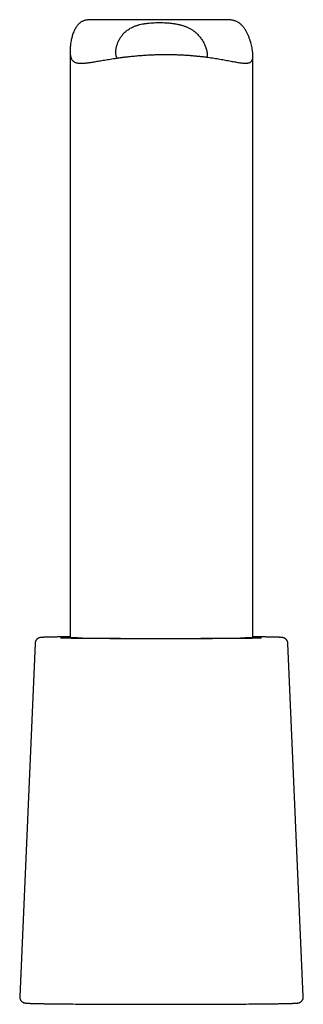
# Model space of a CAD drawing. Header units: millimetres. Extents: x 8 to 1191, y 12 to 1197.
# Tile 49 of 61: x 814 to 837, y 774 to 855. Entities that reach past the tile are written whole.
import ezdxf

# ---------------------------------------------------------------- set-up
doc = ezdxf.new("R2010")
doc.units = ezdxf.units.MM

msp = doc.modelspace()

# ---------------------------------------------------------------- linework, layer by layer
at = {"color": 7, "linetype": 'Continuous', "lineweight": 30}
for p, q in [((831.017, 855.246), (819.923, 855.241)), ((818.204, 852.675), (818.204, 804.504)), ((833.204, 804.504), (833.204, 852.287)), ((815.333, 804.044), (814.076, 775.045)), ((837.331, 775.045), (836.075, 804.044))]:
    msp.add_line(p, q, dxfattribs=at)
at = {"color": 7, "linetype": 'Continuous', "lineweight": 30, "flags": 128}
for points in [[(826.161, 804.427), (825.903, 804.427), (825.645, 804.427), (825.386, 804.427), (825.128, 804.427), (824.87, 804.428), (824.613, 804.428), (824.357, 804.428), (824.101, 804.429), (823.847, 804.429), (823.594, 804.43), (823.342, 804.43), (823.092, 804.431), (822.844, 804.431), (822.597, 804.432), (822.353, 804.433), (822.111, 804.434), (821.872, 804.435), (821.635, 804.436), (821.401, 804.437), (821.17, 804.438), (820.942, 804.439), (820.717, 804.44), (820.496, 804.442), (820.278, 804.443), (820.064, 804.444), (819.854, 804.446), (819.648, 804.447), (819.446, 804.449), (819.248, 804.45), (819.055, 804.452), (818.866, 804.454), (818.682, 804.456), (818.503, 804.457), (818.329, 804.459), (818.159, 804.461), (817.995, 804.463), (817.837, 804.465), (817.683, 804.467), (817.535, 804.469), (817.434, 804.47)], [(819.2, 804.482), (819.28, 804.481), (819.406, 804.479), (819.537, 804.477), (819.672, 804.475), (819.813, 804.474), (819.959, 804.472), (820.109, 804.471), (820.264, 804.469), (820.423, 804.468), (820.586, 804.466), (820.754, 804.465), (820.925, 804.464), (821.101, 804.462), (821.28, 804.461), (821.462, 804.46), (821.648, 804.459), (821.838, 804.458), (822.03, 804.457), (822.226, 804.456), (822.424, 804.455), (822.625, 804.454), (822.828, 804.453), (823.034, 804.452), (823.242, 804.452), (823.452, 804.451), (823.664, 804.45), (823.877, 804.45), (824.092, 804.449), (824.308, 804.449), (824.525, 804.449), (824.744, 804.448), (824.963, 804.448), (825.182, 804.448), (825.402, 804.448), (825.622, 804.448), (825.843, 804.448), (826.063, 804.448)], [(833.907, 804.469), (833.805, 804.468), (833.655, 804.466), (833.499, 804.464), (833.338, 804.462), (833.171, 804.46), (833, 804.458), (832.823, 804.457), (832.642, 804.455), (832.456, 804.453), (832.265, 804.451), (832.07, 804.45), (831.87, 804.448), (831.666, 804.447), (831.458, 804.445), (831.246, 804.444), (831.03, 804.442), (830.811, 804.441), (830.588, 804.44), (830.362, 804.439), (830.132, 804.437), (829.9, 804.436), (829.665, 804.435), (829.427, 804.434), (829.186, 804.433), (828.943, 804.433), (828.698, 804.432), (828.451, 804.431), (828.201, 804.43), (827.951, 804.43), (827.698, 804.429), (827.444, 804.429), (827.189, 804.428), (826.934, 804.428), (826.677, 804.428), (826.419, 804.428), (826.161, 804.427)], [(818.285, 774.444), (818.426, 774.443), (818.649, 774.441), (818.877, 774.439), (819.109, 774.437), (819.346, 774.436), (819.587, 774.434), (819.833, 774.433), (820.082, 774.431), (820.336, 774.43), (820.593, 774.429), (820.853, 774.427), (821.117, 774.426), (821.384, 774.425), (821.654, 774.424), (821.926, 774.423), (822.202, 774.422), (822.479, 774.421), (822.759, 774.42), (823.041, 774.42), (823.325, 774.419), (823.61, 774.419), (823.897, 774.418), (824.185, 774.418), (824.474, 774.417), (824.764, 774.417), (825.055, 774.417), (825.346, 774.417), (825.637, 774.417), (825.928, 774.417), (826.22, 774.417), (826.51, 774.417), (826.801, 774.417), (827.09, 774.417), (827.379, 774.418), (827.666, 774.418), (827.952, 774.419), (828.237, 774.419), (828.519, 774.42), (828.8, 774.421), (829.079, 774.422), (829.355, 774.423), (829.629, 774.423), (829.901, 774.425), (830.169, 774.426), (830.434, 774.427), (830.696, 774.428), (830.955, 774.429), (831.21, 774.431), (831.461, 774.432), (831.708, 774.434), (831.952, 774.435), (832.191, 774.437), (832.425, 774.438), (832.655, 774.44), (832.88, 774.442), (833.1, 774.444), (833.315, 774.446), (833.525, 774.448), (833.578, 774.448)]]:
    msp.add_lwpolyline(points, dxfattribs=at)
at = {"color": 7, "linetype": 'Continuous', "lineweight": 30}
msp.add_arc((826.477, 1286.217), 481.77, 269.95079, 270.67938, dxfattribs=at)
for points, knots in [([(819.923, 855.24), (819.887, 855.24), (819.81, 855.24), (819.696, 855.232), (819.581, 855.218), (819.471, 855.196), (819.367, 855.168), (819.267, 855.132), (819.173, 855.088), (819.082, 855.035), (818.996, 854.972), (818.914, 854.9), (818.838, 854.818), (818.759, 854.719), (818.68, 854.602), (818.602, 854.463), (818.533, 854.316), (818.47, 854.162), (818.415, 854.001), (818.366, 853.836), (818.324, 853.669), (818.286, 853.49), (818.253, 853.302), (818.228, 853.105), (818.211, 852.913), (818.203, 852.727), (818.204, 852.549), (818.217, 852.384), (818.243, 852.235), (818.277, 852.119), (818.315, 852.031), (818.353, 851.965), (818.397, 851.906), (818.448, 851.853), (818.505, 851.807), (818.569, 851.769), (818.64, 851.737), (818.717, 851.711), (818.799, 851.693), (818.885, 851.679), (818.977, 851.671), (819.075, 851.668), (819.18, 851.668), (819.291, 851.673), (819.407, 851.682), (819.535, 851.695), (819.676, 851.711), (819.83, 851.733), (819.992, 851.757), (820.161, 851.784), (820.337, 851.813), (820.52, 851.844), (820.71, 851.877), (820.917, 851.912), (821.142, 851.95), (821.386, 851.99), (821.637, 852.031), (821.897, 852.071), (822.166, 852.11), (822.444, 852.148), (822.727, 852.184), (822.991, 852.215), (823.233, 852.241), (823.451, 852.263), (823.671, 852.284), (823.895, 852.303), (824.121, 852.32), (824.351, 852.336), (824.582, 852.349), (824.737, 852.357), (824.814, 852.361)], [0, 0, 0, 0, 0.009976, 0.021461, 0.033025, 0.044588, 0.055856, 0.067123, 0.078498, 0.089873, 0.10161, 0.113348, 0.125208, 0.137068, 0.152759, 0.168453, 0.184276, 0.200101, 0.216177, 0.232252, 0.248373, 0.264495, 0.283463, 0.30243, 0.321478, 0.340524, 0.360006, 0.379485, 0.399292, 0.419098, 0.431673, 0.444248, 0.456923, 0.469599, 0.482577, 0.495555, 0.50863, 0.521705, 0.534276, 0.546846, 0.559487, 0.572127, 0.584964, 0.5978, 0.610696, 0.623591, 0.638561, 0.65353, 0.668577, 0.683624, 0.698897, 0.71417, 0.729517, 0.744863, 0.762776, 0.780689, 0.798717, 0.816745, 0.835138, 0.85353, 0.872051, 0.890572, 0.904114, 0.917656, 0.93125, 0.944845, 0.958605, 0.972365, 0.986183, 1, 1, 1, 1]), ([(824.814, 852.361), (824.914, 852.365), (825.113, 852.374), (825.413, 852.383), (825.714, 852.389), (826.019, 852.391), (826.325, 852.39), (826.633, 852.385), (826.94, 852.376), (827.242, 852.364), (827.538, 852.349), (827.828, 852.331), (828.114, 852.31), (828.4, 852.286), (828.682, 852.258), (828.962, 852.228), (829.237, 852.195), (829.504, 852.16), (829.764, 852.124), (830.015, 852.086), (830.26, 852.047), (830.5, 852.007), (830.733, 851.966), (830.959, 851.925), (831.177, 851.885), (831.386, 851.845), (831.585, 851.808), (831.775, 851.774), (831.955, 851.743), (832.126, 851.716), (832.287, 851.694), (832.437, 851.68), (832.575, 851.673), (832.687, 851.675), (832.775, 851.684), (832.844, 851.697), (832.907, 851.716), (832.965, 851.74), (833.017, 851.771), (833.062, 851.81), (833.102, 851.855), (833.134, 851.908), (833.16, 851.968), (833.18, 852.035), (833.194, 852.11), (833.202, 852.193), (833.205, 852.286), (833.202, 852.387), (833.194, 852.496), (833.178, 852.639), (833.151, 852.819), (833.107, 853.04), (833.052, 853.268), (832.985, 853.502), (832.907, 853.737), (832.815, 853.971), (832.709, 854.198), (832.608, 854.379), (832.519, 854.515), (832.449, 854.613), (832.373, 854.705), (832.292, 854.793), (832.206, 854.874), (832.113, 854.949), (832.014, 855.016), (831.91, 855.073), (831.803, 855.12), (831.692, 855.159), (831.575, 855.191), (831.453, 855.215), (831.325, 855.232), (831.192, 855.242), (831.089, 855.246), (831.029, 855.245), (831.017, 855.245)], [0, 0, 0, 0, 0.015401, 0.030802, 0.046311, 0.06182, 0.07767, 0.09352, 0.109488, 0.125456, 0.140857, 0.156258, 0.171764, 0.187271, 0.203106, 0.218941, 0.234887, 0.250833, 0.266481, 0.28213, 0.29788, 0.313631, 0.329699, 0.345768, 0.361946, 0.378124, 0.394315, 0.410505, 0.426817, 0.443128, 0.45985, 0.476571, 0.49346, 0.510347, 0.521441, 0.532534, 0.543692, 0.55485, 0.56623, 0.57761, 0.589077, 0.600543, 0.611641, 0.622739, 0.633929, 0.645119, 0.656595, 0.668072, 0.679645, 0.691218, 0.710503, 0.729791, 0.749229, 0.768669, 0.788351, 0.808032, 0.827831, 0.847627, 0.857428, 0.867228, 0.877078, 0.886927, 0.896983, 0.907038, 0.917194, 0.927351, 0.937161, 0.946971, 0.956873, 0.966776, 0.976933, 0.987089, 0.997317, 1, 1, 1, 1]), ([(822.079, 852.097), (822.066, 852.116), (822.03, 852.168), (821.991, 852.267), (821.962, 852.395), (821.952, 852.523), (821.955, 852.645), (821.965, 852.758), (821.982, 852.875), (822.008, 852.995), (822.041, 853.118), (822.081, 853.243), (822.129, 853.369), (822.185, 853.495), (822.249, 853.62), (822.322, 853.745), (822.403, 853.867), (822.493, 853.987), (822.594, 854.103), (822.705, 854.216), (822.827, 854.324), (822.971, 854.432), (823.14, 854.54), (823.305, 854.625), (823.446, 854.687), (823.557, 854.731), (823.672, 854.771), (823.828, 854.818), (824.029, 854.869), (824.283, 854.918), (824.549, 854.956), (824.822, 854.982), (825.099, 855), (825.379, 855.008), (825.664, 855.009), (825.952, 855.001), (826.191, 854.986), (826.382, 854.97), (826.525, 854.955), (826.668, 854.937), (826.811, 854.916), (826.951, 854.891), (827.13, 854.854), (827.344, 854.801), (827.547, 854.737), (827.703, 854.678), (827.818, 854.629), (827.93, 854.577), (828.069, 854.504), (828.231, 854.406), (828.409, 854.279), (828.573, 854.139), (828.711, 854.001), (828.828, 853.868), (828.925, 853.742), (829.015, 853.613), (829.097, 853.481), (829.171, 853.348), (829.237, 853.212), (829.295, 853.077), (829.351, 852.925), (829.392, 852.788), (829.42, 852.669), (829.436, 852.581), (829.448, 852.497), (829.454, 852.415), (829.454, 852.338), (829.448, 852.265), (829.44, 852.209), (829.431, 852.179), (829.428, 852.17)], [0, 0, 0, 0, 0.011361, 0.030439, 0.049897, 0.069476, 0.083458, 0.097441, 0.111534, 0.125629, 0.140004, 0.15438, 0.168837, 0.183293, 0.197929, 0.212565, 0.227301, 0.242037, 0.257159, 0.272281, 0.287582, 0.302882, 0.321921, 0.341082, 0.350869, 0.360656, 0.370518, 0.38038, 0.399421, 0.4186, 0.438199, 0.457939, 0.476978, 0.496139, 0.515684, 0.535361, 0.555157, 0.565127, 0.575097, 0.585294, 0.595491, 0.605769, 0.616047, 0.63534, 0.654777, 0.664724, 0.67467, 0.684693, 0.694715, 0.713549, 0.732491, 0.751737, 0.771071, 0.786158, 0.801245, 0.816447, 0.83165, 0.847167, 0.862685, 0.878303, 0.893921, 0.916075, 0.927204, 0.938334, 0.949662, 0.960989, 0.972407, 0.983825, 0.994911, 1, 1, 1, 1]), ([(818.204, 804.584), (818.164, 804.584), (818.074, 804.583), (817.937, 804.581), (817.793, 804.579), (817.654, 804.577), (817.519, 804.576), (817.389, 804.574), (817.263, 804.572), (817.142, 804.57), (817.026, 804.568), (816.915, 804.566), (816.809, 804.564), (816.708, 804.562), (816.611, 804.56), (816.52, 804.557), (816.434, 804.555), (816.353, 804.553), (816.277, 804.551), (816.206, 804.549), (816.141, 804.546), (816.08, 804.544), (816.024, 804.542), (815.973, 804.539), (815.926, 804.536), (815.882, 804.534), (815.842, 804.53), (815.808, 804.527), (815.781, 804.523), (815.759, 804.52), (815.74, 804.516), (815.722, 804.512), (815.702, 804.507), (815.682, 804.501), (815.66, 804.493), (815.636, 804.483), (815.61, 804.471), (815.581, 804.456), (815.551, 804.437), (815.52, 804.414), (815.488, 804.386), (815.456, 804.353), (815.427, 804.316), (815.401, 804.276), (815.378, 804.232), (815.359, 804.186), (815.345, 804.136), (815.336, 804.089), (815.334, 804.057), (815.334, 804.044)], [0, 0, 0, 0, 0.024511, 0.056272, 0.088037, 0.119809, 0.151587, 0.183374, 0.21517, 0.246976, 0.278795, 0.31063, 0.342483, 0.374358, 0.406261, 0.438198, 0.470178, 0.502212, 0.534318, 0.566519, 0.598849, 0.63136, 0.664136, 0.697318, 0.731163, 0.766208, 0.803828, 0.836531, 0.860211, 0.872825, 0.883408, 0.892184, 0.899656, 0.906211, 0.912162, 0.91777, 0.92326, 0.928768, 0.934445, 0.940394, 0.946633, 0.953111, 0.959752, 0.966496, 0.9733, 0.980141, 0.987003, 0.994622, 1, 1, 1, 1]), ([(819.208, 804.482), (819.177, 804.482), (819.109, 804.483), (819.009, 804.485), (818.907, 804.487), (818.811, 804.488), (818.72, 804.49), (818.633, 804.492), (818.552, 804.494), (818.477, 804.496), (818.407, 804.497), (818.342, 804.499), (818.283, 804.501), (818.23, 804.503), (818.183, 804.505), (818.142, 804.506), (818.107, 804.508), (818.08, 804.51), (818.06, 804.511), (818.047, 804.512), (818.039, 804.513), (818.038, 804.513), (818.038, 804.513)], [0, 0, 0, 0, 0.0452615, 0.1001212, 0.154949, 0.209738, 0.2644794, 0.3191617, 0.3737699, 0.4282835, 0.4826751, 0.5369063, 0.5909227, 0.644646, 0.6979599, 0.7506891, 0.802563, 0.8531587, 0.8965102, 0.9363588, 0.9717926, 1, 1, 1, 1]), ([(833.369, 804.513), (833.369, 804.513), (833.37, 804.513), (833.365, 804.512), (833.356, 804.512), (833.341, 804.511), (833.32, 804.509), (833.292, 804.508), (833.258, 804.506), (833.217, 804.504), (833.17, 804.503), (833.117, 804.501), (833.059, 804.499), (832.994, 804.497), (832.924, 804.495), (832.848, 804.494), (832.767, 804.492), (832.681, 804.49), (832.589, 804.488), (832.492, 804.486), (832.391, 804.485), (832.287, 804.483), (832.216, 804.482), (832.182, 804.481)], [0, 0, 0, 0, 0.012521, 0.043113, 0.078406, 0.11817, 0.1618, 0.208485, 0.257424, 0.307954, 0.359587, 0.411983, 0.464913, 0.518222, 0.571806, 0.625593, 0.679532, 0.733587, 0.787732, 0.841948, 0.896221, 0.950539, 1, 1, 1, 1]), ([(836.074, 804.044), (836.073, 804.058), (836.072, 804.089), (836.063, 804.136), (836.049, 804.184), (836.031, 804.23), (836.008, 804.273), (835.983, 804.313), (835.955, 804.349), (835.925, 804.38), (835.895, 804.408), (835.864, 804.431), (835.835, 804.451), (835.807, 804.466), (835.782, 804.479), (835.758, 804.489), (835.736, 804.497), (835.716, 804.504), (835.698, 804.509), (835.68, 804.513), (835.662, 804.517), (835.645, 804.52), (835.626, 804.523), (835.605, 804.526), (835.577, 804.529), (835.543, 804.532), (835.501, 804.535), (835.454, 804.538), (835.403, 804.541), (835.346, 804.543), (835.285, 804.546), (835.22, 804.548), (835.15, 804.55), (835.075, 804.552), (834.994, 804.555), (834.909, 804.557), (834.819, 804.559), (834.724, 804.561), (834.624, 804.563), (834.519, 804.565), (834.408, 804.567), (834.293, 804.569), (834.174, 804.571), (834.049, 804.573), (833.92, 804.575), (833.786, 804.577), (833.648, 804.579), (833.505, 804.581), (833.357, 804.582), (833.257, 804.584), (833.204, 804.584), (833.204, 804.584)], [0, 0, 0, 0, 0.005616, 0.012704, 0.019649, 0.026458, 0.03313, 0.039664, 0.046046, 0.052255, 0.05826, 0.064029, 0.069557, 0.074887, 0.080122, 0.085414, 0.090889, 0.096748, 0.103225, 0.110598, 0.119225, 0.129596, 0.142447, 0.159017, 0.181848, 0.218762, 0.254642, 0.288368, 0.324185, 0.358365, 0.391704, 0.424565, 0.457126, 0.489487, 0.521707, 0.553825, 0.585867, 0.617851, 0.64979, 0.681694, 0.713569, 0.745421, 0.777255, 0.809072, 0.840876, 0.87267, 0.904454, 0.936229, 0.967998, 0.999761, 1, 1, 1, 1]), ([(814.077, 775.045), (814.076, 775.029), (814.076, 774.994), (814.082, 774.943), (814.093, 774.893), (814.108, 774.845), (814.128, 774.8), (814.151, 774.758), (814.177, 774.72), (814.206, 774.686), (814.236, 774.656), (814.266, 774.63), (814.296, 774.608), (814.324, 774.591), (814.35, 774.576), (814.375, 774.564), (814.398, 774.555), (814.419, 774.547), (814.438, 774.541), (814.457, 774.536), (814.475, 774.532), (814.493, 774.528), (814.511, 774.524), (814.53, 774.521), (814.554, 774.518), (814.586, 774.515), (814.625, 774.512), (814.672, 774.508), (814.72, 774.506), (814.773, 774.503), (814.833, 774.5), (814.896, 774.498), (814.964, 774.495), (815.037, 774.493), (815.115, 774.491), (815.198, 774.488), (815.286, 774.486), (815.379, 774.484), (815.477, 774.481), (815.58, 774.479), (815.688, 774.477), (815.801, 774.475), (815.919, 774.473), (816.042, 774.47), (816.17, 774.468), (816.302, 774.466), (816.439, 774.464), (816.581, 774.462), (816.727, 774.46), (816.878, 774.458), (817.034, 774.456), (817.193, 774.455), (817.357, 774.453), (817.525, 774.451), (817.697, 774.449), (817.874, 774.448), (818.054, 774.446), (818.19, 774.445), (818.267, 774.444), (818.281, 774.444)], [0, 0, 0, 0, 0.005272, 0.010735, 0.016086, 0.021332, 0.026476, 0.031518, 0.036452, 0.041266, 0.045942, 0.050458, 0.054806, 0.059005, 0.063118, 0.067246, 0.071486, 0.075969, 0.080861, 0.086353, 0.092686, 0.100176, 0.109272, 0.120677, 0.135648, 0.157065, 0.190778, 0.21887, 0.245473, 0.273651, 0.300841, 0.327486, 0.353806, 0.379915, 0.40588, 0.431743, 0.457531, 0.483262, 0.50895, 0.534604, 0.56023, 0.585835, 0.611422, 0.636994, 0.662554, 0.688104, 0.713645, 0.739179, 0.764707, 0.790228, 0.815746, 0.841259, 0.866768, 0.892274, 0.917777, 0.943278, 0.968777, 0.994273, 1, 1, 1, 1]), ([(833.584, 774.448), (833.605, 774.448), (833.685, 774.449), (833.82, 774.45), (833.989, 774.452), (834.155, 774.454), (834.316, 774.456), (834.473, 774.458), (834.625, 774.46), (834.773, 774.462), (834.917, 774.464), (835.056, 774.466), (835.19, 774.468), (835.319, 774.47), (835.444, 774.472), (835.563, 774.474), (835.678, 774.476), (835.788, 774.478), (835.893, 774.481), (835.993, 774.483), (836.087, 774.485), (836.177, 774.487), (836.261, 774.49), (836.341, 774.492), (836.415, 774.494), (836.484, 774.497), (836.548, 774.499), (836.607, 774.502), (836.662, 774.504), (836.712, 774.507), (836.758, 774.51), (836.803, 774.513), (836.84, 774.517), (836.871, 774.521), (836.895, 774.524), (836.914, 774.528), (836.933, 774.532), (836.952, 774.536), (836.972, 774.542), (836.993, 774.549), (837.016, 774.557), (837.04, 774.568), (837.067, 774.581), (837.095, 774.597), (837.125, 774.618), (837.156, 774.642), (837.188, 774.671), (837.218, 774.705), (837.246, 774.743), (837.272, 774.784), (837.293, 774.829), (837.31, 774.875), (837.323, 774.925), (837.33, 774.978), (837.333, 775.019), (837.331, 775.041), (837.331, 775.046)], [0, 0, 0, 0, 0.009365, 0.03661, 0.063857, 0.091108, 0.118361, 0.145617, 0.172877, 0.200142, 0.227411, 0.254687, 0.281968, 0.309257, 0.336556, 0.363864, 0.391185, 0.418521, 0.445875, 0.473251, 0.500653, 0.52809, 0.555569, 0.583103, 0.610709, 0.638412, 0.666248, 0.694275, 0.722584, 0.751339, 0.78085, 0.811822, 0.846355, 0.86917, 0.882061, 0.892549, 0.901146, 0.908332, 0.914493, 0.919933, 0.924894, 0.929581, 0.934168, 0.938763, 0.943478, 0.94839, 0.953512, 0.958808, 0.964225, 0.969718, 0.975255, 0.980818, 0.986396, 0.99254, 0.998559, 1, 1, 1, 1])]:
    msp.add_open_spline(points, degree=3, knots=knots, dxfattribs=at)

doc.saveas('drawing.dxf')
